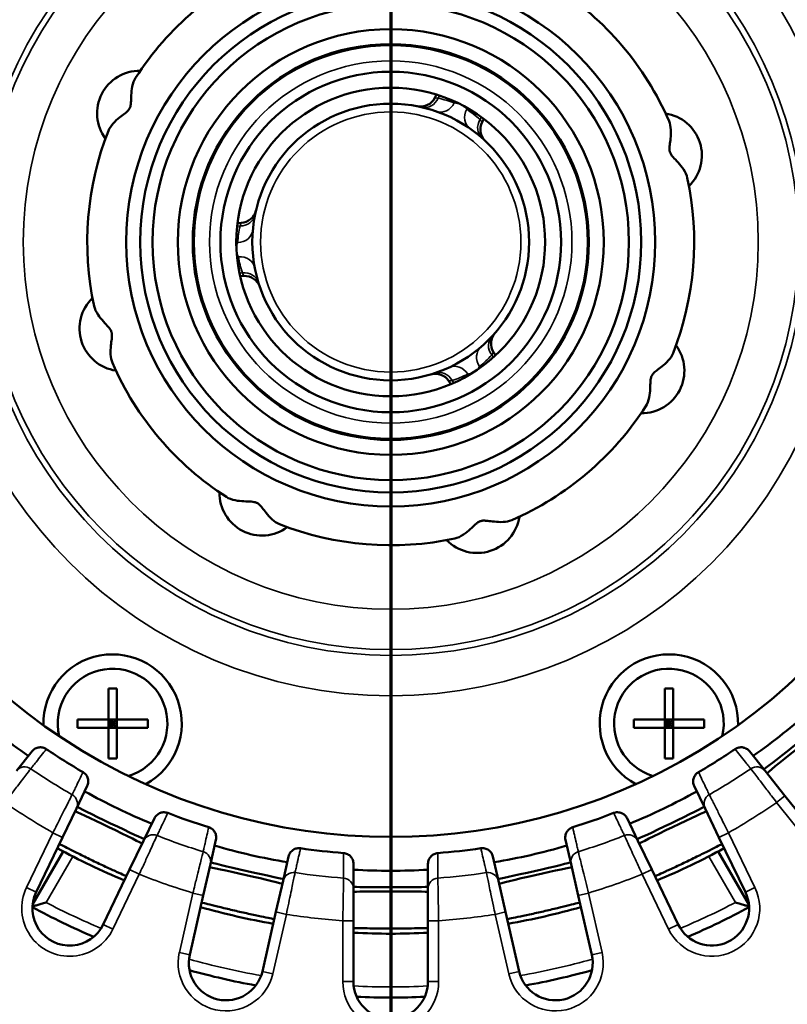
# Model space of a CAD drawing. Header units: inches. Extents: x 0 to 46.8, y 0 to 33.1.
# Tile 5 of 22: x 8.7 to 11.5, y 16 to 19.7. Entities that reach past the tile are written whole.
import ezdxf

# ---------------------------------------------------------------- set-up
doc = ezdxf.new("R2010")
doc.units = ezdxf.units.IN
doc.header["$LTSCALE"] = 2
doc.header["$MEASUREMENT"] = 0
for name, color, linetype, lineweight in [('Dimension (ANSI)', 7, 'Continuous', 25), ('Section Line (ANSI)', 7, 'Continuous', 70), ('Visible (ANSI)', 7, 'Continuous', 50), ('Visible Narrow (ANSI)', 7, 'Continuous', 35)]:
    doc.layers.add(name, color=color, linetype=linetype, lineweight=lineweight)
doc.styles.add('Note Text (ANSI)', font='arial.ttf')
doc.dimstyles.new('Default (ANSI)', dxfattribs={"dimscale": 2, "dimtxt": 0.24, "dimasz": 0.098425, "dimexe": 0.125, "dimexo": 0.0625, "dimgap": 0.031496, "dimtad": 0, "dimtih": 1, "dimtoh": 1, "dimrnd": 1e-08, "dimzin": 4, "dimdsep": 46, "dimtxsty": 'Note Text (ANSI)', "dimcen": 0.09, "dimdle": 0.393701, "dimclrd": 256, "dimclre": 256, "dimclrt": 256, "dimadec": 0, "dimazin": 1, "dimtfac": 0.5, "dimtofl": 0, "dimtmove": 0, "dimatfit": 3, "dimfxl": 1, "dimtolj": 1, "dimtzin": 4, "dimlwd": -1, "dimlwe": -1, "dimarcsym": 0})

# ---------------------------------------------------------------- blocks, each defined once
blk = doc.blocks.new('2dTransSection0')
at = {"layer": 'Section Line (ANSI)', "linetype": 'Continuous'}
blk.add_line((5.0337, 12.301), (5.0337, 4.7238), dxfattribs=at)
blk = doc.blocks.new('*D17')
at = {"layer": 'Defpoints', "color": 0, "transparency": 16777216}
for p in [(14.2285, 26.4394), (5.9065, 19.0325), (14.2285, 19.0325)]:
    blk.add_point(p, dxfattribs=at)
at = {"layer": 'Dimension (ANSI)', "transparency": 16777216}
for p, q in [((5.9065, 19.1575), (5.9065, 26.6894)), ((14.2285, 19.1575), (14.2285, 26.6894)), ((6.1033, 26.4394), (14.0317, 26.4394))]:
    blk.add_line(p, q, dxfattribs=at)
for points in [[(6.1033, 26.4722), (6.1033, 26.4066), (5.9065, 26.4394)], [(14.0317, 26.4722), (14.0317, 26.4066), (14.2285, 26.4394)]]:
    blk.add_solid(points, dxfattribs=at)
at = {"layer": 'Dimension (ANSI)', "transparency": 16777216, "insert": (9.4462, 26.9929), "char_height": 0.48, "attachment_point": 1, "style": 'Note Text (ANSI)'}
blk.add_mtext('\\A1;8.32', dxfattribs=at)

msp = doc.modelspace()

# ---------------------------------------------------------------- linework, layer by layer
at = {"layer": 'Visible (ANSI)'}
for p, q in [((10.2365, 19.3809), (10.2303, 19.3688)), ((10.4117, 19.2911), (10.4054, 19.279)), ((9.501, 18.906), (9.5146, 18.9067)), ((9.5108, 18.7094), (9.5243, 18.7101)), ((10.4552, 18.4167), (10.4478, 18.4281)), ((10.2898, 18.3099), (10.2825, 18.3213)), ((9.0234, 17.1841), (9.0545, 17.1841)), ((9.0234, 17.0697), (9.0234, 17.1841)), ((9.0545, 17.1841), (9.0545, 17.0697)), ((11.0805, 17.1841), (11.1116, 17.1841)), ((11.0805, 17.0697), (11.0805, 17.1841)), ((11.1116, 17.1841), (11.1116, 17.0697)), ((8.909, 17.0697), (9.0234, 17.0697)), ((8.909, 17.0386), (8.909, 17.0697)), ((9.0545, 17.0697), (9.0234, 17.0697)), ((9.0234, 17.0697), (9.0389, 17.0542)), ((9.0234, 17.0386), (9.0234, 17.0697)), ((9.0389, 17.0542), (9.0234, 17.0542)), ((9.0389, 17.0542), (9.0234, 17.0386)), ((9.0389, 17.0542), (9.0545, 17.0697)), ((9.0389, 17.0697), (9.0389, 17.0542)), ((9.0545, 17.0542), (9.0389, 17.0542)), ((9.0545, 17.0386), (9.0389, 17.0542)), ((9.0389, 17.0542), (9.0389, 17.0386)), ((9.0545, 17.0697), (9.0545, 17.0386)), ((9.0545, 17.0697), (9.1689, 17.0697)), ((9.1689, 17.0697), (9.1689, 17.0386)), ((10.9661, 17.0697), (11.0805, 17.0697)), ((10.9661, 17.0386), (10.9661, 17.0697)), ((11.1116, 17.0697), (11.0805, 17.0697)), ((11.0805, 17.0697), (11.096, 17.0542)), ((11.0805, 17.0386), (11.0805, 17.0697)), ((11.096, 17.0542), (11.0805, 17.0542)), ((11.096, 17.0542), (11.0805, 17.0386)), ((11.096, 17.0542), (11.1116, 17.0697)), ((11.096, 17.0697), (11.096, 17.0542)), ((11.1116, 17.0542), (11.096, 17.0542)), ((11.1116, 17.0386), (11.096, 17.0542)), ((11.096, 17.0542), (11.096, 17.0386)), ((11.1116, 17.0697), (11.1116, 17.0386)), ((11.1116, 17.0697), (11.226, 17.0697)), ((11.226, 17.0697), (11.226, 17.0386)), ((9.0234, 17.0386), (8.909, 17.0386)), ((9.0234, 17.0386), (9.0545, 17.0386)), ((9.0234, 16.9243), (9.0234, 17.0386)), ((9.0545, 17.0386), (9.0545, 16.9243)), ((9.1689, 17.0386), (9.0545, 17.0386)), ((11.0805, 17.0386), (10.9661, 17.0386)), ((11.0805, 17.0386), (11.1116, 17.0386)), ((11.0805, 16.9243), (11.0805, 17.0386)), ((11.1116, 17.0386), (11.1116, 16.9243)), ((11.226, 17.0386), (11.1116, 17.0386)), ((8.7411, 16.9515), (8.6835, 16.8792)), ((11.4515, 16.8792), (11.3938, 16.9515)), ((9.0545, 16.9243), (9.0234, 16.9243)), ((11.1116, 16.9243), (11.0805, 16.9243)), ((11.5253, 16.7866), (11.4515, 16.8792)), ((8.9052, 16.7398), (8.9454, 16.8232)), ((11.1896, 16.8232), (11.2297, 16.7398)), ((11.6658, 16.6105), (11.5253, 16.7866)), ((8.8539, 16.6331), (8.9052, 16.7398)), ((11.2297, 16.7398), (11.2811, 16.6331)), ((9.1937, 16.7036), (9.1535, 16.6202)), ((10.9814, 16.6202), (10.9413, 16.7036)), ((8.7561, 16.4302), (8.8539, 16.6331)), ((9.1535, 16.6202), (9.1022, 16.5136)), ((9.4008, 16.5337), (9.4213, 16.6239)), ((10.7136, 16.6239), (10.7342, 16.5337)), ((11.0328, 16.5136), (10.9814, 16.6202)), ((11.2811, 16.6331), (11.3788, 16.4302)), ((8.7432, 16.3845), (8.8568, 16.5811)), ((11.2782, 16.5811), (11.3918, 16.3845)), ((9.69, 16.5626), (9.6694, 16.4724)), ((10.4655, 16.4724), (10.445, 16.5626)), ((9.1022, 16.5136), (9.0044, 16.3106)), ((9.3744, 16.4183), (9.4008, 16.5337)), ((9.9297, 16.4431), (9.9297, 16.5356)), ((10.2053, 16.5356), (10.2053, 16.4431)), ((10.7342, 16.5337), (10.7606, 16.4183)), ((11.1305, 16.3106), (11.0328, 16.5136)), ((9.6694, 16.4724), (9.6431, 16.357)), ((10.4919, 16.357), (10.4655, 16.4724)), ((9.9297, 16.3247), (9.9297, 16.4431)), ((10.2053, 16.4431), (10.2053, 16.3247)), ((9.3243, 16.1987), (9.3744, 16.4183)), ((10.7606, 16.4183), (10.8107, 16.1987)), ((9.6431, 16.357), (9.593, 16.1374)), ((10.542, 16.1374), (10.4919, 16.357)), ((9.9297, 16.0994), (9.9297, 16.3247)), ((10.2053, 16.3247), (10.2053, 16.0994))]:
    msp.add_line(p, q, dxfattribs=at)
for radius in [0.9783, 0.9263, 0.8808, 0.7874, 0.7323, 0.7283, 0.6299, 0.5709, 0.5118]:
    msp.add_circle((10.0675, 18.8357), radius, dxfattribs=at)
for centre, radius, start, end in [((10.0675, 18.8357), 2.2638, 10.0887, 169.9113), ((10.0675, 18.8357), 1.122, 113.4906, 147.2115), ((10.0675, 18.8357), 1.122, 23.4906, 57.2115), ((9.1391, 19.3117), 0.1575, 89.1718, 216.5303), ((10.1777, 19.3958), 0.0591, 258.8645, 332.8511), ((11.0606, 19.1555), 0.1575, 314.1718, 81.5303), ((10.458, 19.2521), 0.0591, 152.8511, 226.8377), ((10.0675, 18.8357), 1.122, 158.4906, 192.2115), ((10.0675, 18.8357), 2.2012, 169.9088, 10.0912), ((10.0675, 18.8357), 1.122, 338.4906, 12.2115), ((9.5116, 18.9657), 0.0591, 272.8511, 346.8377), ((9.5273, 18.6511), 0.0591, 18.8645, 92.8511), ((9.0744, 18.5158), 0.1575, 134.1718, 261.5303), ((10.4974, 18.4601), 0.0591, 138.8645, 212.8511), ((10.9958, 18.3596), 0.1575, 269.1718, 36.5303), ((10.0675, 18.8357), 1.122, 203.4906, 237.2115), ((10.2328, 18.2893), 0.0591, 32.8511, 106.8377), ((10.0675, 18.8357), 1.122, 293.4906, 327.2115), ((9.5914, 17.9073), 0.1575, 179.1718, 306.5303), ((10.3873, 17.8426), 0.1575, 224.1718, 351.5303), ((10.0675, 18.8357), 1.122, 248.4906, 282.2115), ((9.0389, 17.0542), 0.2559, 298.6168, 181.3832), ((11.096, 17.0542), 0.2559, 358.6168, 241.3832), ((9.0389, 17.0542), 0.2028, 286.6469, 193.3531), ((11.096, 17.0542), 0.2028, 346.6469, 253.3531), ((10.0675, 18.8357), 2.3263, 228.0328, 234.8243), ((10.0675, 18.8357), 2.3263, 305.1757, 311.9672), ((10.0675, 18.8357), 2.2675, 235.8331, 239.8811), ((10.0675, 18.8357), 2.2675, 300.1189, 304.1669), ((10.0675, 18.8357), 2.3263, 240.8899, 247.6815), ((10.0675, 18.8357), 2.3263, 292.3185, 299.1101), ((10.0675, 18.8357), 2.2675, 248.6903, 252.7383), ((10.0675, 18.8357), 2.2675, 287.2617, 291.3097), ((10.0675, 18.8357), 2.5591, 241.1991, 247.3724), ((10.0675, 18.8357), 2.3263, 253.7471, 260.5386), ((10.0675, 18.8357), 2.2675, 261.5474, 265.5954), ((10.0675, 18.8357), 2.2675, 274.4046, 278.4526), ((10.0675, 18.8357), 2.3263, 279.4614, 286.2529), ((10.0675, 18.8357), 2.5591, 292.6276, 298.8009), ((10.0675, 18.8357), 2.3263, 266.6042, 273.3958), ((8.8803, 16.3704), 0.1378, 154.2857, 334.2857), ((11.2547, 16.3704), 0.1378, 205.7143, 25.7143), ((10.0675, 18.8357), 2.7953, 241.7062, 246.8652), ((10.0675, 18.8357), 2.5591, 254.0562, 260.2295), ((10.0675, 18.8357), 2.5591, 279.7705, 285.9438), ((10.0675, 18.8357), 2.7953, 293.1348, 298.2938), ((10.0675, 18.8357), 2.5591, 266.9133, 273.0867), ((9.4586, 16.168), 0.1378, 167.1429, 347.1429), ((10.6764, 16.168), 0.1378, 192.8571, 12.8571), ((10.0675, 18.8357), 2.7953, 254.5633, 259.7224), ((10.0675, 18.8357), 2.7953, 280.2776, 285.4367), ((10.0675, 16.0994), 0.1378, 180, 0), ((10.0675, 18.8357), 2.7953, 267.4205, 272.5795)]:
    msp.add_arc(centre, radius, start, end, dxfattribs=at)
for centre, major_axis in [((11.5546, 16.9709), (0.1077, 0.0859)), ((11.5666, 16.9558), (-0.1077, -0.0859)), ((9.0242, 16.6693), (-0.1241, 0.0598)), ((9.0326, 16.6867), (0.1241, -0.0598)), ((11.1024, 16.6867), (0.1241, 0.0598)), ((11.1107, 16.6693), (-0.1241, -0.0598)), ((9.5367, 16.5103), (0.1343, -0.0307)), ((10.5982, 16.5103), (0.1343, 0.0307)), ((9.5324, 16.4915), (-0.1343, 0.0307)), ((10.6025, 16.4915), (-0.1343, -0.0307)), ((10.0675, 16.4505), (0.1378, 0)), ((10.0675, 16.4312), (-0.1378, 0))]:
    msp.add_ellipse(centre, major_axis=major_axis, ratio=0.015823, start_param=3.141593, end_param=6.283185, dxfattribs=at)
for points, knots in [([(9.1242, 19.4433), (9.1186, 19.4345), (9.1145, 19.4235), (9.1076, 19.3893), (9.1081, 19.3669), (9.1067, 19.3469), (9.1062, 19.3432), (9.1052, 19.3384), (9.1047, 19.3364), (9.1034, 19.333), (9.1028, 19.3316), (9.1013, 19.3288), (9.1005, 19.3274), (9.0983, 19.3244), (9.0968, 19.3228), (9.0924, 19.3182), (9.0888, 19.315), (9.0784, 19.3068), (9.0718, 19.3019), (9.049, 19.2834), (9.0313, 19.2666), (9.0236, 19.2471)], [0, 0, 0, 0, 1.98175, 1.98175, 5.207337, 5.207337, 6.283858, 6.283858, 6.961243, 6.961243, 7.45334, 7.45334, 7.9632, 7.9632, 8.669075, 8.669075, 9.949605, 9.949605, 11.510174, 11.510174, 15.17147, 15.17147, 15.17147, 15.17147]), ([(11.1641, 19.073), (11.1619, 19.0832), (11.157, 19.0939), (11.1377, 19.1229), (11.1215, 19.1384), (11.1084, 19.1535), (11.1061, 19.1565), (11.1034, 19.1606), (11.1024, 19.1624), (11.1009, 19.1657), (11.1003, 19.1671), (11.0994, 19.1702), (11.099, 19.1717), (11.0984, 19.1754), (11.0983, 19.1776), (11.0982, 19.184), (11.0985, 19.1888), (11.1, 19.2019), (11.1012, 19.2101), (11.1043, 19.2393), (11.1049, 19.2637), (11.0965, 19.2829)], [0.001121, 0.001121, 0.001121, 0.001121, 1.982274, 1.982274, 5.208567, 5.208567, 6.28545, 6.28545, 6.963256, 6.963256, 7.455669, 7.455669, 7.965862, 7.965862, 8.672196, 8.672196, 9.953554, 9.953554, 11.515162, 11.515162, 15.178233, 15.178233, 15.178233, 15.178233]), ([(8.9708, 18.5983), (8.973, 18.5881), (8.978, 18.5774), (8.9973, 18.5484), (9.0135, 18.5329), (9.0266, 18.5178), (9.0289, 18.5148), (9.0316, 18.5107), (9.0326, 18.509), (9.0341, 18.5057), (9.0347, 18.5042), (9.0356, 18.5011), (9.036, 18.4996), (9.0365, 18.4959), (9.0367, 18.4937), (9.0368, 18.4873), (9.0365, 18.4826), (9.035, 18.4694), (9.0338, 18.4613), (9.0307, 18.4321), (9.0301, 18.4076), (9.0384, 18.3884)], [0.001121, 0.001121, 0.001121, 0.001121, 1.982274, 1.982274, 5.208567, 5.208567, 6.28545, 6.28545, 6.963256, 6.963256, 7.455669, 7.455669, 7.965862, 7.965862, 8.672196, 8.672196, 9.953554, 9.953554, 11.515162, 11.515162, 15.178233, 15.178233, 15.178233, 15.178233]), ([(11.0108, 18.228), (11.0164, 18.2368), (11.0205, 18.2479), (11.0274, 18.2821), (11.0268, 18.3045), (11.0283, 18.3244), (11.0288, 18.3281), (11.0298, 18.3329), (11.0303, 18.3349), (11.0315, 18.3383), (11.0322, 18.3397), (11.0337, 18.3426), (11.0345, 18.3439), (11.0367, 18.3469), (11.0381, 18.3486), (11.0426, 18.3532), (11.0462, 18.3563), (11.0565, 18.3645), (11.0632, 18.3695), (11.086, 18.3879), (11.1037, 18.4048), (11.1114, 18.4243)], [0.001121, 0.001121, 0.001121, 0.001121, 1.982274, 1.982274, 5.208567, 5.208567, 6.28545, 6.28545, 6.963256, 6.963256, 7.455669, 7.455669, 7.965862, 7.965862, 8.672196, 8.672196, 9.953554, 9.953554, 11.515162, 11.515162, 15.178233, 15.178233, 15.178233, 15.178233]), ([(9.4599, 17.8924), (9.4686, 17.8867), (9.4797, 17.8827), (9.5139, 17.8758), (9.5363, 17.8763), (9.5562, 17.8749), (9.56, 17.8744), (9.5648, 17.8734), (9.5667, 17.8729), (9.5701, 17.8716), (9.5715, 17.871), (9.5744, 17.8695), (9.5757, 17.8686), (9.5787, 17.8664), (9.5804, 17.865), (9.585, 17.8606), (9.5881, 17.8569), (9.5963, 17.8466), (9.6013, 17.84), (9.6198, 17.8172), (9.6366, 17.7994), (9.6561, 17.7918)], [0.001121, 0.001121, 0.001121, 0.001121, 1.982274, 1.982274, 5.208567, 5.208567, 6.28545, 6.28545, 6.963256, 6.963256, 7.455669, 7.455669, 7.965862, 7.965862, 8.672196, 8.672196, 9.953554, 9.953554, 11.515162, 11.515162, 15.178233, 15.178233, 15.178233, 15.178233]), ([(10.3048, 17.739), (10.315, 17.7412), (10.3257, 17.7461), (10.3548, 17.7655), (10.3702, 17.7817), (10.3853, 17.7948), (10.3883, 17.7971), (10.3924, 17.7997), (10.3942, 17.8008), (10.3975, 17.8023), (10.3989, 17.8028), (10.402, 17.8038), (10.4036, 17.8041), (10.4072, 17.8047), (10.4094, 17.8049), (10.4158, 17.805), (10.4206, 17.8046), (10.4337, 17.8031), (10.4419, 17.802), (10.4711, 17.7989), (10.4955, 17.7983), (10.5147, 17.8066)], [0.001121, 0.001121, 0.001121, 0.001121, 1.982274, 1.982274, 5.208567, 5.208567, 6.28545, 6.28545, 6.963256, 6.963256, 7.455669, 7.455669, 7.965862, 7.965862, 8.672196, 8.672196, 9.953554, 9.953554, 11.515162, 11.515162, 15.178233, 15.178233, 15.178233, 15.178233]), ([(8.7411, 16.9515), (8.7443, 16.9555), (8.7483, 16.9588), (8.7573, 16.9638), (8.7622, 16.9654), (8.7719, 16.9666), (8.7767, 16.9663), (8.7858, 16.9641), (8.7901, 16.9622), (8.794, 16.9595)], [0, 0, 0, 0, 0.039074, 0.039074, 0.0781454, 0.0781454, 0.1139925, 0.1139925, 0.1498386, 0.1498386, 0.1498386, 0.1498386]), ([(11.3409, 16.9595), (11.3452, 16.9624), (11.3499, 16.9644), (11.36, 16.9665), (11.3651, 16.9666), (11.3748, 16.9648), (11.3793, 16.9631), (11.3873, 16.9583), (11.3909, 16.9552), (11.3938, 16.9515)], [0, 0, 0, 0, 0.0390601, 0.0390601, 0.0781234, 0.0781234, 0.1139801, 0.1139801, 0.1498378, 0.1498378, 0.1498378, 0.1498378]), ([(8.9297, 16.8743), (8.9341, 16.8717), (8.938, 16.8683), (8.9442, 16.8602), (8.9465, 16.8555), (8.9491, 16.8461), (8.9495, 16.8413), (8.9487, 16.832), (8.9474, 16.8274), (8.9454, 16.8232)], [0, 0, 0, 0, 0.0390601, 0.0390601, 0.0781234, 0.0781234, 0.1139801, 0.1139801, 0.1498378, 0.1498378, 0.1498378, 0.1498378]), ([(11.1896, 16.8232), (11.1874, 16.8278), (11.1861, 16.8328), (11.1855, 16.843), (11.1862, 16.8481), (11.1894, 16.8574), (11.1917, 16.8616), (11.1976, 16.8689), (11.2012, 16.8719), (11.2053, 16.8743)], [0, 0, 0, 0, 0.039074, 0.039074, 0.0781454, 0.0781454, 0.1139925, 0.1139925, 0.1498386, 0.1498386, 0.1498386, 0.1498386]), ([(9.1937, 16.7036), (9.1959, 16.7082), (9.199, 16.7123), (9.2066, 16.7192), (9.2111, 16.7218), (9.2203, 16.7252), (9.225, 16.7259), (9.2344, 16.7258), (9.2391, 16.7249), (9.2435, 16.7232)], [0, 0, 0, 0, 0.039074, 0.039074, 0.0781454, 0.0781454, 0.1139925, 0.1139925, 0.1498386, 0.1498386, 0.1498386, 0.1498386]), ([(10.8915, 16.7232), (10.8963, 16.725), (10.9014, 16.726), (10.9116, 16.7258), (10.9167, 16.7247), (10.9257, 16.7208), (10.9297, 16.7182), (10.9365, 16.7117), (10.9393, 16.7078), (10.9413, 16.7036)], [0, 0, 0, 0, 0.0390601, 0.0390601, 0.0781234, 0.0781234, 0.1139801, 0.1139801, 0.1498378, 0.1498378, 0.1498378, 0.1498378]), ([(9.3946, 16.6703), (9.3995, 16.6688), (9.4041, 16.6663), (9.412, 16.6598), (9.4153, 16.6558), (9.4199, 16.6471), (9.4213, 16.6426), (9.4226, 16.6332), (9.4224, 16.6285), (9.4213, 16.6239)], [0, 0, 0, 0, 0.0390601, 0.0390601, 0.0781234, 0.0781234, 0.1139801, 0.1139801, 0.1498378, 0.1498378, 0.1498378, 0.1498378]), ([(10.7136, 16.6239), (10.7125, 16.6289), (10.7123, 16.6341), (10.714, 16.6442), (10.7159, 16.6491), (10.721, 16.6574), (10.7242, 16.6609), (10.7316, 16.6667), (10.7359, 16.6689), (10.7403, 16.6703)], [0, 0, 0, 0, 0.039074, 0.039074, 0.0781454, 0.0781454, 0.1139925, 0.1139925, 0.1498386, 0.1498386, 0.1498386, 0.1498386]), ([(8.8419, 16.6083), (8.8419, 16.6083), (8.8419, 16.6083), (8.8419, 16.6083), (8.842, 16.6086), (8.8452, 16.6071), (8.8578, 16.6009), (8.8673, 16.5961), (8.8891, 16.5849), (8.9029, 16.5779), (8.9332, 16.5628), (8.9498, 16.5546), (8.9654, 16.5471)], [-0.0003002, -0.0003002, -0.0003002, -0.0003002, 0, 0, 0, 0.1317662, 0.1317662, 0.2635323, 0.2635323, 0.3953198, 0.3953198, 0.5271073, 0.5271073, 0.5271073, 0.5271073]), ([(9.69, 16.5626), (9.6912, 16.5676), (9.6933, 16.5723), (9.6992, 16.5807), (9.7029, 16.5843), (9.7112, 16.5896), (9.7156, 16.5914), (9.7248, 16.5933), (9.7295, 16.5935), (9.7342, 16.5928)], [0, 0, 0, 0, 0.039074, 0.039074, 0.0781454, 0.0781454, 0.1139925, 0.1139925, 0.1498386, 0.1498386, 0.1498386, 0.1498386]), ([(9.8933, 16.5748), (9.8985, 16.5745), (9.9034, 16.5731), (9.9126, 16.5685), (9.9167, 16.5653), (9.9231, 16.5579), (9.9256, 16.5538), (9.9288, 16.545), (9.9297, 16.5403), (9.9297, 16.5356)], [0, 0, 0, 0, 0.0390601, 0.0390601, 0.0781234, 0.0781234, 0.1139801, 0.1139801, 0.1498378, 0.1498378, 0.1498378, 0.1498378]), ([(10.2053, 16.5356), (10.2053, 16.5407), (10.2063, 16.5458), (10.2102, 16.5553), (10.213, 16.5596), (10.2199, 16.5666), (10.2238, 16.5693), (10.2324, 16.5733), (10.2369, 16.5745), (10.2416, 16.5748)], [0, 0, 0, 0, 0.039074, 0.039074, 0.0781454, 0.0781454, 0.1139925, 0.1139925, 0.1498386, 0.1498386, 0.1498386, 0.1498386]), ([(10.4008, 16.5928), (10.4059, 16.5935), (10.411, 16.5933), (10.421, 16.5908), (10.4257, 16.5886), (10.4336, 16.5828), (10.4369, 16.5794), (10.4421, 16.5715), (10.4439, 16.5672), (10.445, 16.5626)], [0, 0, 0, 0, 0.0390601, 0.0390601, 0.0781234, 0.0781234, 0.1139801, 0.1139801, 0.1498378, 0.1498378, 0.1498378, 0.1498378]), ([(11.1696, 16.5471), (11.1852, 16.5546), (11.2017, 16.5628), (11.2321, 16.5779), (11.2459, 16.5849), (11.2677, 16.5961), (11.2772, 16.6009), (11.2898, 16.6071), (11.2929, 16.6086), (11.2931, 16.6083), (11.2931, 16.6083), (11.2931, 16.6083), (11.2931, 16.6083)], [-0.5271073, -0.5271073, -0.5271073, -0.5271073, -0.3953198, -0.3953198, -0.2635323, -0.2635323, -0.1317662, -0.1317662, 0, 0, 0, 0.0003002, 0.0003002, 0.0003002, 0.0003002]), ([(8.9654, 16.5471), (8.981, 16.5396), (8.9977, 16.5317), (9.0284, 16.5175), (9.0425, 16.511), (9.0648, 16.5009), (9.0745, 16.4965), (9.0872, 16.4906), (9.0903, 16.489), (9.0902, 16.4887), (9.0902, 16.4887), (9.0902, 16.4887), (9.0902, 16.4887)], [-0.5271073, -0.5271073, -0.5271073, -0.5271073, -0.3953198, -0.3953198, -0.2635323, -0.2635323, -0.1317662, -0.1317662, 0, 0, 0, 0.0003002, 0.0003002, 0.0003002, 0.0003002]), ([(11.0448, 16.4887), (11.0448, 16.4887), (11.0448, 16.4887), (11.0448, 16.4887), (11.0447, 16.489), (11.0477, 16.4906), (11.0605, 16.4965), (11.0702, 16.5009), (11.0924, 16.511), (11.1065, 16.5175), (11.1373, 16.5317), (11.154, 16.5396), (11.1696, 16.5471)], [-0.0003002, -0.0003002, -0.0003002, -0.0003002, 0, 0, 0, 0.1317662, 0.1317662, 0.2635323, 0.2635323, 0.3953198, 0.3953198, 0.5271073, 0.5271073, 0.5271073, 0.5271073]), ([(8.7931, 16.3921), (8.793, 16.3921), (8.7929, 16.3921), (8.787, 16.3903), (8.7811, 16.3886), (8.77, 16.3854), (8.7647, 16.3839), (8.7551, 16.3812), (8.7506, 16.3799), (8.7454, 16.3784), (8.7439, 16.378), (8.7427, 16.3776)], [-0.1921771, -0.1921771, -0.1921771, -0.1921771, -0.191537, -0.191537, -0.1455799, -0.1455799, -0.1020701, -0.1020701, -0.059398, -0.059398, -0.0402215, -0.0402215, -0.0402215, -0.0402215]), ([(9.3683, 16.3914), (9.3683, 16.3914), (9.3683, 16.3914), (9.3683, 16.3914), (9.3683, 16.3917), (9.3718, 16.391), (9.3854, 16.3877), (9.3957, 16.3851), (9.4194, 16.3792), (9.4345, 16.3754), (9.4675, 16.3674), (9.4854, 16.3631), (9.5023, 16.3593)], [-0.0003002, -0.0003002, -0.0003002, -0.0003002, 0, 0, 0, 0.1317662, 0.1317662, 0.2635323, 0.2635323, 0.3953198, 0.3953198, 0.5271073, 0.5271073, 0.5271073, 0.5271073]), ([(9.5023, 16.3593), (9.5191, 16.3554), (9.5371, 16.3515), (9.5703, 16.3444), (9.5855, 16.3412), (9.6095, 16.3363), (9.6199, 16.3342), (9.6336, 16.3313), (9.637, 16.3304), (9.637, 16.3301), (9.637, 16.3301), (9.637, 16.3301), (9.637, 16.3301)], [-0.5271073, -0.5271073, -0.5271073, -0.5271073, -0.3953198, -0.3953198, -0.2635323, -0.2635323, -0.1317662, -0.1317662, 0, 0, 0, 0.0003002, 0.0003002, 0.0003002, 0.0003002]), ([(10.498, 16.3301), (10.498, 16.3301), (10.498, 16.3301), (10.498, 16.3301), (10.498, 16.3304), (10.5013, 16.3313), (10.5151, 16.3342), (10.5255, 16.3363), (10.5495, 16.3412), (10.5646, 16.3444), (10.5978, 16.3515), (10.6158, 16.3554), (10.6327, 16.3593)], [-0.0003002, -0.0003002, -0.0003002, -0.0003002, 0, 0, 0, 0.1317662, 0.1317662, 0.2635323, 0.2635323, 0.3953198, 0.3953198, 0.5271073, 0.5271073, 0.5271073, 0.5271073]), ([(10.6327, 16.3593), (10.6496, 16.3631), (10.6675, 16.3674), (10.7005, 16.3754), (10.7155, 16.3792), (10.7393, 16.3851), (10.7495, 16.3877), (10.7632, 16.391), (10.7666, 16.3917), (10.7667, 16.3914), (10.7667, 16.3914), (10.7667, 16.3914), (10.7667, 16.3914)], [-0.5271073, -0.5271073, -0.5271073, -0.5271073, -0.3953198, -0.3953198, -0.2635323, -0.2635323, -0.1317662, -0.1317662, 0, 0, 0, 0.0003002, 0.0003002, 0.0003002, 0.0003002]), ([(11.3923, 16.3776), (11.3911, 16.378), (11.3896, 16.3784), (11.3843, 16.3799), (11.3799, 16.3812), (11.3702, 16.3839), (11.3649, 16.3854), (11.3539, 16.3886), (11.348, 16.3903), (11.3421, 16.3921), (11.342, 16.3921), (11.3419, 16.3921)], [-0.1528083, -0.1528083, -0.1528083, -0.1528083, -0.1334426, -0.1334426, -0.0903496, -0.0903496, -0.0464106, -0.0464106, 0, 0, 0.0006464, 0.0006464, 0.0006464, 0.0006464]), ([(9.9297, 16.2971), (9.9297, 16.2971), (9.9297, 16.2971), (9.9297, 16.2971), (9.9297, 16.2974), (9.9332, 16.2975), (9.9473, 16.2973), (9.9579, 16.2971), (9.9823, 16.2965), (9.9978, 16.2962), (10.0317, 16.2957), (10.0502, 16.2956), (10.0675, 16.2956)], [-0.0003002, -0.0003002, -0.0003002, -0.0003002, 0, 0, 0, 0.1317662, 0.1317662, 0.2635323, 0.2635323, 0.3953198, 0.3953198, 0.5271073, 0.5271073, 0.5271073, 0.5271073]), ([(10.0675, 16.2956), (10.0848, 16.2956), (10.1032, 16.2957), (10.1372, 16.2962), (10.1527, 16.2965), (10.1771, 16.2971), (10.1877, 16.2973), (10.2018, 16.2975), (10.2053, 16.2974), (10.2053, 16.2971), (10.2053, 16.2971), (10.2053, 16.2971), (10.2053, 16.2971)], [-0.5271073, -0.5271073, -0.5271073, -0.5271073, -0.3953198, -0.3953198, -0.2635323, -0.2635323, -0.1317662, -0.1317662, 0, 0, 0, 0.0003002, 0.0003002, 0.0003002, 0.0003002])]:
    msp.add_open_spline(points, degree=3, knots=knots, dxfattribs=at)
at = {"layer": 'Visible Narrow (ANSI)'}
for p, q in [((10.2475, 19.3774), (10.2426, 19.368)), ((10.3023, 19.3507), (10.3045, 19.355)), ((10.3509, 19.3312), (10.3487, 19.3269)), ((10.4024, 19.298), (10.3976, 19.2886)), ((9.4997, 18.8945), (9.5102, 18.8951)), ((9.4966, 18.8334), (9.5014, 18.8336)), ((9.504, 18.7815), (9.4992, 18.7812)), ((9.5083, 18.7207), (9.5189, 18.7212)), ((10.4467, 18.4089), (10.4409, 18.4178)), ((10.3962, 18.3748), (10.3988, 18.3708)), ((10.3004, 18.3145), (10.2947, 18.3234)), ((10.3549, 18.3424), (10.3523, 18.3465)), ((11.4945, 16.762), (11.5253, 16.7866)), ((11.4945, 16.762), (11.635, 16.5859)), ((8.8184, 16.6502), (8.7207, 16.4473)), ((8.8184, 16.6502), (8.8539, 16.6331)), ((11.3166, 16.6502), (11.2811, 16.6331)), ((11.4143, 16.4473), (11.3166, 16.6502)), ((8.7931, 16.3921), (8.8916, 16.5628)), ((11.2434, 16.5628), (11.3419, 16.3921)), ((9.1022, 16.5136), (9.1376, 16.4965)), ((10.9973, 16.4965), (11.0328, 16.5136)), ((9.0399, 16.2935), (9.1376, 16.4965)), ((10.9973, 16.4965), (11.0951, 16.2935)), ((8.7207, 16.4473), (8.7561, 16.4302)), ((11.4143, 16.4473), (11.3788, 16.4302)), ((9.336, 16.4271), (9.2859, 16.2075)), ((9.336, 16.4271), (9.3744, 16.4183)), ((10.799, 16.4271), (10.7606, 16.4183)), ((10.8491, 16.2075), (10.799, 16.4271)), ((9.6815, 16.3482), (9.6431, 16.357)), ((10.4535, 16.3482), (10.4919, 16.357)), ((9.6313, 16.1286), (9.6815, 16.3482)), ((9.8903, 16.3247), (9.8903, 16.0994)), ((9.8903, 16.3247), (9.9297, 16.3247)), ((10.2053, 16.3247), (10.2447, 16.3247)), ((10.2447, 16.0994), (10.2447, 16.3247)), ((10.4535, 16.3482), (10.5036, 16.1286)), ((9.0044, 16.3106), (9.0399, 16.2935)), ((11.0951, 16.2935), (11.1305, 16.3106)), ((9.2859, 16.2075), (9.3243, 16.1987)), ((10.8491, 16.2075), (10.8107, 16.1987)), ((9.6313, 16.1286), (9.593, 16.1374)), ((10.5036, 16.1286), (10.542, 16.1374)), ((9.8903, 16.0994), (9.9297, 16.0994)), ((10.2053, 16.0994), (10.2447, 16.0994))]:
    msp.add_line(p, q, dxfattribs=at)
for radius in [1.6785, 1.5296, 1.5078, 1.3589, 0.6702, 0.4812]:
    msp.add_circle((10.0675, 18.8357), radius, dxfattribs=at)
for centre, radius, start, end in [((10.114, 18.8118), 0.5709, 70.7392, 76.9727), ((10.021, 18.8595), 0.5709, 48.7294, 54.9629), ((10.0701, 18.7835), 0.5709, 168.7294, 174.9629), ((10.0649, 18.8878), 0.5709, 190.7392, 196.9727), ((10.0236, 18.8073), 0.5709, 310.7392, 316.9727), ((10.1114, 18.864), 0.5709, 288.7294, 294.9629), ((10.0675, 18.8357), 2.3598, 235.6635, 240.0508), ((10.0675, 18.8357), 2.3598, 299.9492, 304.3365), ((10.0675, 18.8357), 2.5172, 235.4645, 240.2498), ((10.0675, 18.8357), 2.5172, 299.7502, 304.5355), ((10.0675, 18.8357), 2.3598, 248.5206, 252.9079), ((10.0675, 18.8357), 2.3598, 287.0921, 291.4794), ((10.0675, 18.8357), 2.3598, 261.3778, 265.7651), ((10.0675, 18.8357), 2.3598, 274.2349, 278.6222), ((10.0675, 18.8357), 2.5172, 248.3216, 253.107), ((10.0675, 18.8357), 2.5172, 286.893, 291.6784), ((8.8803, 16.3704), 0.1772, 154.2857, 334.2857), ((11.2547, 16.3704), 0.1772, 205.7143, 25.7143), ((10.0675, 18.8357), 2.7559, 242.4563, 247.1316), ((10.0675, 18.8357), 2.7559, 292.8684, 297.5437), ((10.0675, 18.8357), 2.5172, 261.1788, 265.9641), ((10.0675, 18.8357), 2.5172, 274.0359, 278.8212), ((9.4586, 16.168), 0.1772, 167.1429, 347.1429), ((10.0675, 18.8357), 2.7559, 254.297, 259.9887), ((10.6764, 16.168), 0.1772, 192.8571, 12.8571), ((10.0675, 18.8357), 2.7559, 280.0113, 285.703), ((10.0675, 16.0994), 0.1772, 180, 0), ((10.0675, 18.8357), 2.7559, 267.1541, 272.8459)]:
    msp.add_arc(centre, radius, start, end, dxfattribs=at)
for centre, major_axis, ratio, start_param, end_param in [((10.1962, 19.3918), (-0.0133, -0.0575), 0.8784, 0, 1.3533), ((10.2558, 19.3746), (-0.0195, -0.0557), 0.88259, 0, 1.449117), ((10.3952, 19.3031), (-0.0339, -0.0484), 0.88259, 4.834068, 6.283185), ((10.444, 19.2647), (-0.039, -0.0444), 0.8784, 4.929885, 6.283185), ((9.5076, 18.9472), (0.0579, -0.0115), 0.8784, 4.929885, 6.283185), ((9.4988, 18.8858), (0.0588, -0.0052), 0.88259, 4.834068, 6.283185), ((9.5066, 18.7293), (0.058, 0.011), 0.88259, 0, 1.449117), ((9.5215, 18.669), (0.0565, 0.0172), 0.8784, 0, 1.3533), ((10.4848, 18.4461), (-0.0432, 0.0403), 0.8784, 0, 1.3533), ((10.44, 18.4031), (-0.0385, 0.0447), 0.88259, 0, 1.449117), ((10.3084, 18.3181), (-0.0249, 0.0535), 0.88259, 4.834068, 6.283185), ((10.2508, 18.295), (-0.019, 0.0559), 0.8784, 4.929885, 6.283185), ((8.7143, 16.8546), (-0.0308, 0.0245), 0.999874, 4.786293, 6.283185), ((11.4207, 16.8546), (0.0308, 0.0245), 0.999874, 0, 1.496892), ((8.8698, 16.7569), (0.0355, -0.0171), 0.999874, 0, 1.496892), ((11.2652, 16.7569), (-0.0355, -0.0171), 0.999874, 4.786293, 6.283185), ((9.189, 16.6032), (-0.0355, 0.0171), 0.999874, 4.786293, 6.283185), ((10.946, 16.6032), (0.0355, 0.0171), 0.999874, 0, 1.496892), ((9.3624, 16.5425), (0.0384, -0.0088), 0.999874, 0, 1.496892), ((10.7726, 16.5425), (-0.0384, -0.0088), 0.999874, 4.786293, 6.283185), ((9.7078, 16.4637), (-0.0384, 0.0088), 0.999874, 4.786293, 6.283185), ((10.4272, 16.4637), (0.0384, 0.0088), 0.999874, 0, 1.496892), ((9.8903, 16.4431), (0.0394, 0), 0.999874, 0, 1.496892), ((10.2447, 16.4431), (-0.0394, 0), 0.999874, 4.786293, 6.283185)]:
    msp.add_ellipse(centre, major_axis=major_axis, ratio=ratio, start_param=start_param, end_param=end_param, dxfattribs=at)
for points in [[(10.2426, 19.368), (10.2347, 19.3687), (10.2307, 19.369), (10.2306, 19.369)], [(9.5189, 18.7212), (9.5222, 18.714), (9.524, 18.7103), (9.524, 18.7103)], [(10.4409, 18.4178), (10.4455, 18.4243), (10.4478, 18.4277), (10.4478, 18.4277)]]:
    msp.add_open_spline(points, degree=3, dxfattribs=at)
for points, knots in [([(10.3487, 19.3269), (10.3479, 19.3279), (10.3468, 19.3292), (10.3433, 19.3328), (10.3405, 19.3354), (10.3321, 19.3417), (10.3257, 19.3451), (10.3126, 19.3496), (10.3061, 19.3504), (10.3023, 19.3507)], [0, 0, 0, 0, 0.608144, 0.608144, 1.581174, 1.581174, 3.138021, 3.138021, 4.86515, 4.86515, 4.86515, 4.86515]), ([(10.4054, 19.2792), (10.4054, 19.2791), (10.405, 19.2796), (10.4041, 19.2807), (10.4028, 19.2823), (10.4006, 19.2851), (10.3976, 19.2886)], [23.169018, 23.169018, 23.169018, 23.169018, 23.970219, 23.970219, 23.970219, 25.104469, 25.104469, 25.104469, 25.104469]), ([(9.5144, 18.9066), (9.5145, 18.9066), (9.5143, 18.906), (9.5138, 18.9047), (9.513, 18.9027), (9.5117, 18.8995), (9.5102, 18.8951)], [23.169019, 23.169019, 23.169019, 23.169019, 23.970161, 23.970161, 23.970161, 25.104463, 25.104463, 25.104463, 25.104463]), ([(9.5014, 18.8336), (9.501, 18.8324), (9.5004, 18.8308), (9.499, 18.8259), (9.4982, 18.8222), (9.4969, 18.8118), (9.4972, 18.8046), (9.4999, 18.791), (9.5024, 18.7849), (9.504, 18.7815)], [0, 0, 0, 0, 0.608144, 0.608144, 1.581173, 1.581173, 3.138021, 3.138021, 4.865149, 4.865149, 4.865149, 4.865149]), ([(10.3523, 18.3465), (10.3536, 18.3467), (10.3553, 18.347), (10.3602, 18.3483), (10.3637, 18.3494), (10.3734, 18.3535), (10.3795, 18.3573), (10.39, 18.3664), (10.394, 18.3717), (10.3962, 18.3748)], [0, 0, 0, 0, 0.608144, 0.608144, 1.581174, 1.581174, 3.138021, 3.138021, 4.86515, 4.86515, 4.86515, 4.86515]), ([(10.2826, 18.3212), (10.2825, 18.3213), (10.2832, 18.3214), (10.2846, 18.3216), (10.2866, 18.3219), (10.2901, 18.3225), (10.2947, 18.3234)], [23.169018, 23.169018, 23.169018, 23.169018, 23.970219, 23.970219, 23.970219, 25.104469, 25.104469, 25.104469, 25.104469]), ([(8.7365, 16.8871), (8.739, 16.8903), (8.7415, 16.8934), (8.748, 16.9017), (8.752, 16.9067), (8.7625, 16.9198), (8.7689, 16.9279), (8.7816, 16.9438), (8.7878, 16.9517), (8.794, 16.9595)], [0, 0, 0, 0, 1.938337, 1.938337, 5.039677, 5.039677, 10.00182, 10.00182, 14.808192, 14.808192, 14.808192, 14.808192]), ([(11.3409, 16.9595), (11.3472, 16.9517), (11.3534, 16.9438), (11.3661, 16.9279), (11.3725, 16.9198), (11.3829, 16.9067), (11.387, 16.9017), (11.3935, 16.8934), (11.396, 16.8903), (11.3985, 16.8871)], [0.698506, 0.698506, 0.698506, 0.698506, 5.504878, 5.504878, 10.467021, 10.467021, 13.568361, 13.568361, 15.506698, 15.506698, 15.506698, 15.506698]), ([(8.6404, 16.762), (8.6466, 16.7701), (8.6529, 16.7782), (8.6688, 16.7989), (8.6782, 16.8111), (8.7009, 16.8407), (8.7128, 16.8563), (8.7309, 16.8799), (8.7362, 16.8868), (8.7365, 16.8871)], [-0.4641671, -0.4641671, -0.4641671, -0.4641671, -0.4061462, -0.4061462, -0.3133128, -0.3133128, -0.1647793, -0.1647793, 0, 0, 0, 0]), ([(8.9297, 16.8743), (8.9253, 16.8653), (8.9209, 16.8563), (8.9121, 16.838), (8.9076, 16.8287), (8.9003, 16.8135), (8.8975, 16.8077), (8.8929, 16.7983), (8.8912, 16.7946), (8.8894, 16.791)], [0.698506, 0.698506, 0.698506, 0.698506, 5.504878, 5.504878, 10.467021, 10.467021, 13.568361, 13.568361, 15.506698, 15.506698, 15.506698, 15.506698]), ([(11.2456, 16.791), (11.2438, 16.7946), (11.242, 16.7983), (11.2375, 16.8077), (11.2347, 16.8135), (11.2274, 16.8287), (11.2229, 16.838), (11.214, 16.8563), (11.2097, 16.8653), (11.2053, 16.8743)], [0, 0, 0, 0, 1.938337, 1.938337, 5.039677, 5.039677, 10.00182, 10.00182, 14.808192, 14.808192, 14.808192, 14.808192]), ([(11.3985, 16.8871), (11.3988, 16.8868), (11.404, 16.8799), (11.4222, 16.8563), (11.4341, 16.8407), (11.4568, 16.8111), (11.4662, 16.7989), (11.4821, 16.7782), (11.4884, 16.7701), (11.4945, 16.762)], [-0.4641671, -0.4641671, -0.4641671, -0.4641671, -0.2993878, -0.2993878, -0.1508543, -0.1508543, -0.0580209, -0.0580209, 0, 0, 0, 0]), ([(8.8894, 16.791), (8.8892, 16.7906), (8.8853, 16.7829), (8.8719, 16.7563), (8.863, 16.7388), (8.8463, 16.7055), (8.8393, 16.6918), (8.8276, 16.6684), (8.823, 16.6593), (8.8184, 16.6502)], [-0.4641671, -0.4641671, -0.4641671, -0.4641671, -0.2993878, -0.2993878, -0.1508543, -0.1508543, -0.0580209, -0.0580209, 0, 0, 0, 0]), ([(11.3166, 16.6502), (11.3101, 16.6631), (11.3035, 16.6761), (11.2916, 16.6998), (11.2862, 16.7106), (11.2779, 16.727), (11.2748, 16.7331), (11.2702, 16.7423), (11.2684, 16.7457), (11.2635, 16.7554), (11.2606, 16.7613), (11.2538, 16.7747), (11.2506, 16.7811), (11.2466, 16.7889), (11.2457, 16.7908), (11.2456, 16.791)], [-0.4641674, -0.4641674, -0.4641674, -0.4641674, -0.3817777, -0.3817777, -0.3075109, -0.3075109, -0.2610941, -0.2610941, -0.2320837, -0.2320837, -0.1740628, -0.1740628, -0.0812293, -0.0812293, 0, 0, 0, 0]), ([(9.2034, 16.6398), (9.2052, 16.6434), (9.2069, 16.6471), (9.2115, 16.6565), (9.2143, 16.6624), (9.2215, 16.6775), (9.226, 16.6868), (9.2348, 16.7051), (9.2391, 16.7142), (9.2435, 16.7232)], [0, 0, 0, 0, 1.938337, 1.938337, 5.039677, 5.039677, 10.00182, 10.00182, 14.808192, 14.808192, 14.808192, 14.808192]), ([(10.8915, 16.7232), (10.8959, 16.7142), (10.9002, 16.7051), (10.909, 16.6868), (10.9135, 16.6775), (10.9207, 16.6624), (10.9235, 16.6565), (10.9281, 16.6471), (10.9298, 16.6434), (10.9315, 16.6398)], [0.698506, 0.698506, 0.698506, 0.698506, 5.504878, 5.504878, 10.467021, 10.467021, 13.568361, 13.568361, 15.506698, 15.506698, 15.506698, 15.506698]), ([(9.3946, 16.6703), (9.3924, 16.6605), (9.3902, 16.6508), (9.3856, 16.6309), (9.3833, 16.6209), (9.3795, 16.6045), (9.3781, 16.5982), (9.3757, 16.588), (9.3748, 16.5841), (9.3739, 16.5801)], [0.698506, 0.698506, 0.698506, 0.698506, 5.504878, 5.504878, 10.467021, 10.467021, 13.568361, 13.568361, 15.506698, 15.506698, 15.506698, 15.506698]), ([(10.761, 16.5801), (10.7598, 16.5856), (10.7585, 16.5911), (10.7558, 16.6029), (10.7544, 16.6092), (10.752, 16.6195), (10.7511, 16.6234), (10.7498, 16.6293), (10.7493, 16.6313), (10.7481, 16.6364), (10.7474, 16.6395), (10.7455, 16.6477), (10.7444, 16.6527), (10.7423, 16.6619), (10.7413, 16.6661), (10.7403, 16.6703)], [0, 0, 0, 0, 2.713672, 2.713672, 5.815012, 5.815012, 7.753349, 7.753349, 8.722518, 8.722518, 10.273187, 10.273187, 12.754259, 12.754259, 14.808192, 14.808192, 14.808192, 14.808192]), ([(9.1376, 16.4965), (9.1419, 16.5057), (9.1462, 16.515), (9.1571, 16.5387), (9.1635, 16.5528), (9.179, 16.5866), (9.1872, 16.6044), (9.1996, 16.6315), (9.2032, 16.6394), (9.2034, 16.6398)], [-0.4641671, -0.4641671, -0.4641671, -0.4641671, -0.4061462, -0.4061462, -0.3133128, -0.3133128, -0.1647793, -0.1647793, 0, 0, 0, 0]), ([(10.9315, 16.6398), (10.9317, 16.6394), (10.9353, 16.6315), (10.9478, 16.6044), (10.9559, 16.5866), (10.9715, 16.5528), (10.9779, 16.5387), (10.9888, 16.515), (10.9931, 16.5057), (10.9973, 16.4965)], [-0.4641671, -0.4641671, -0.4641671, -0.4641671, -0.2993878, -0.2993878, -0.1508543, -0.1508543, -0.0580209, -0.0580209, 0, 0, 0, 0]), ([(9.3739, 16.5801), (9.3738, 16.5797), (9.3717, 16.5713), (9.3646, 16.5424), (9.3598, 16.5233), (9.3509, 16.4872), (9.3472, 16.4722), (9.3409, 16.4469), (9.3385, 16.4369), (9.336, 16.4271)], [-0.4641671, -0.4641671, -0.4641671, -0.4641671, -0.2993878, -0.2993878, -0.1508543, -0.1508543, -0.0580209, -0.0580209, 0, 0, 0, 0]), ([(9.7137, 16.5026), (9.715, 16.5081), (9.7162, 16.5136), (9.7189, 16.5254), (9.7203, 16.5317), (9.7226, 16.5419), (9.7235, 16.5459), (9.7249, 16.5518), (9.7253, 16.5537), (9.7265, 16.5589), (9.7272, 16.562), (9.7291, 16.5702), (9.7302, 16.5752), (9.7323, 16.5844), (9.7332, 16.5886), (9.7342, 16.5928)], [0, 0, 0, 0, 2.713672, 2.713672, 5.815012, 5.815012, 7.753349, 7.753349, 8.722518, 8.722518, 10.273187, 10.273187, 12.754259, 12.754259, 14.808192, 14.808192, 14.808192, 14.808192]), ([(9.8933, 16.5748), (9.8933, 16.5648), (9.8933, 16.5548), (9.8933, 16.5345), (9.8933, 16.5242), (9.8933, 16.5074), (9.8933, 16.5009), (9.8932, 16.4904), (9.8932, 16.4864), (9.8932, 16.4824)], [0.698506, 0.698506, 0.698506, 0.698506, 5.504878, 5.504878, 10.467021, 10.467021, 13.568361, 13.568361, 15.506698, 15.506698, 15.506698, 15.506698]), ([(10.2417, 16.4824), (10.2417, 16.4864), (10.2417, 16.4904), (10.2417, 16.5009), (10.2417, 16.5074), (10.2417, 16.5242), (10.2417, 16.5345), (10.2417, 16.5548), (10.2416, 16.5648), (10.2416, 16.5748)], [0, 0, 0, 0, 1.938337, 1.938337, 5.039677, 5.039677, 10.00182, 10.00182, 14.808192, 14.808192, 14.808192, 14.808192]), ([(10.4008, 16.5928), (10.403, 16.583), (10.4052, 16.5733), (10.4097, 16.5534), (10.412, 16.5433), (10.4157, 16.527), (10.4172, 16.5207), (10.4195, 16.5105), (10.4204, 16.5065), (10.4213, 16.5026)], [0.698506, 0.698506, 0.698506, 0.698506, 5.504878, 5.504878, 10.467021, 10.467021, 13.568361, 13.568361, 15.506698, 15.506698, 15.506698, 15.506698]), ([(10.799, 16.4271), (10.7921, 16.455), (10.7851, 16.4832), (10.7738, 16.5289), (10.7692, 16.5471), (10.7641, 16.5677), (10.7627, 16.5734), (10.7614, 16.5789), (10.7611, 16.58), (10.761, 16.5801)], [-0.4641674, -0.4641674, -0.4641674, -0.4641674, -0.2993879, -0.2993879, -0.1508544, -0.1508544, -0.0580209, -0.0580209, 0, 0, 0, 0]), ([(9.6815, 16.3482), (9.6874, 16.3764), (9.6933, 16.4048), (9.703, 16.4509), (9.7068, 16.4693), (9.7111, 16.4901), (9.7123, 16.4958), (9.7134, 16.5013), (9.7137, 16.5024), (9.7137, 16.5026)], [-0.4641674, -0.4641674, -0.4641674, -0.4641674, -0.2993879, -0.2993879, -0.1508544, -0.1508544, -0.0580209, -0.0580209, 0, 0, 0, 0]), ([(10.4213, 16.5026), (10.4214, 16.5021), (10.4231, 16.4937), (10.4292, 16.4645), (10.4332, 16.4453), (10.4408, 16.4088), (10.444, 16.3937), (10.4493, 16.3682), (10.4514, 16.3582), (10.4535, 16.3482)], [-0.4641671, -0.4641671, -0.4641671, -0.4641671, -0.2993878, -0.2993878, -0.1508543, -0.1508543, -0.0580209, -0.0580209, 0, 0, 0, 0]), ([(9.8932, 16.4824), (9.8932, 16.4819), (9.8931, 16.4733), (9.8925, 16.4435), (9.8921, 16.4238), (9.8914, 16.3866), (9.8911, 16.3712), (9.8907, 16.3451), (9.8905, 16.3348), (9.8903, 16.3247)], [-0.464167, -0.464167, -0.464167, -0.464167, -0.2993877, -0.2993877, -0.1508543, -0.1508543, -0.0580209, -0.0580209, 0, 0, 0, 0]), ([(10.2447, 16.3247), (10.2445, 16.3348), (10.2443, 16.3451), (10.2438, 16.3712), (10.2435, 16.3866), (10.2429, 16.4238), (10.2425, 16.4435), (10.2419, 16.4733), (10.2418, 16.4819), (10.2417, 16.4824)], [-0.464167, -0.464167, -0.464167, -0.464167, -0.4061461, -0.4061461, -0.3133127, -0.3133127, -0.1647793, -0.1647793, 0, 0, 0, 0])]:
    msp.add_open_spline(points, degree=3, knots=knots, dxfattribs=at)

# ---------------------------------------------------------------- block references
at = {"layer": 'Section Line (ANSI)', "xscale": 2, "yscale": 2, "zscale": 2}
msp.add_blockref('2dTransSection0', (0, 0), dxfattribs=at)

# ---------------------------------------------------------------- dimensions: what is measured, and where the dimension line sits
at = {"layer": 'Dimension (ANSI)'}
dim = msp.add_linear_dim(base=(14.2285, 26.4394), p1=(5.9065, 19.0325), p2=(14.2285, 19.0325), angle=180, dimstyle='Default (ANSI)', override={"dimgap": 0.031496, "dimtad": 1, "dimtih": 0, "dimtoh": 0, "dimdec": 2, "dimtol": 0, "dimlim": 0, "dimtp": 0, "dimtm": 0, "dimtdec": 2, "dimatfit": 1}, dxfattribs=at)
dim.commit()
dim.dimension.update_dxf_attribs({"geometry": '*D17', "text_midpoint": (10.0675, 26.4394), "dimtype": 160})

doc.saveas('drawing.dxf')
